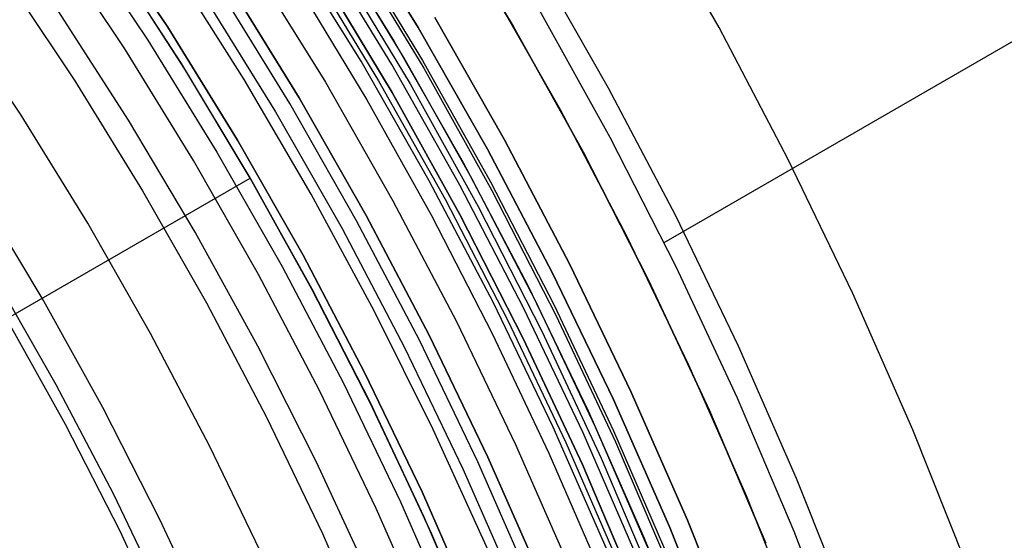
# Model space of a CAD drawing. Header units: millimetres. Extents: x 8929 to 10091, y -2708 to -1691.
# Tile 173 of 196: x 9565.99 to 9583.82, y -2029.93 to -2020.5. Entities that reach past the tile are written whole.
import ezdxf

# ---------------------------------------------------------------- set-up
doc = ezdxf.new("R2010")
doc.units = ezdxf.units.MM
for name, color, linetype in [('1', 7, 'Continuous'), ('COLOR EXT', 7, 'Continuous'), ('luz', 7, 'Continuous')]:
    doc.layers.add(name, color=color, linetype=linetype)

msp = doc.modelspace()

# ---------------------------------------------------------------- linework, layer by layer
at = {"layer": '1', "color": 7, "true_color": 0xffffff}
for p, q in [((9573.583, -2018.382, 46.606), (9574.925, -2020.616, 46.606)), ((9574.925, -2020.616, 34.804), (9573.583, -2018.382, 34.804)), ((9574.925, -2020.616, 40.705), (9573.583, -2018.382, 40.705)), ((9578.652, -2020.644, 69.704), (9577.318, -2018.302, 69.704)), ((9568.673, -2020.638, 46.153), (9567.344, -2018.64, 46.153)), ((9567.344, -2018.64, 53.153), (9568.673, -2020.638, 53.153)), ((9568.673, -2020.638, 49.653), (9567.344, -2018.64, 49.653)), ((9566.989, -2018.886, 138.188), (9568.309, -2020.871, 138.188)), ((9577.656, -2024.534, 65.998), (9587.018, -2019.129, 65.998)), ((9568.918, -2021.296, 42.804), (9567.603, -2019.27, 42.804)), ((9568.918, -2021.296, 51.854), (9567.603, -2019.27, 51.854)), ((9568.981, -2021.397, 60.904), (9567.733, -2019.464, 60.904)), ((9568.981, -2021.397, 59.909), (9567.733, -2019.464, 59.909)), ((9568.981, -2021.397, 60.406), (9567.733, -2019.464, 60.406)), ((9576.651, -2021.739, 71.704), (9575.356, -2019.465, 71.704)), ((9567.962, -2022.323, 44.653), (9566.687, -2020.342, 44.653)), ((9567.962, -2022.323, 44.653), (9566.687, -2020.342, 44.653)), ((9576.679, -2022.635, 65.998), (9575.406, -2020.338, 65.998)), ((9569.932, -2022.68, 46.153), (9568.673, -2020.638, 46.153)), ((9568.673, -2020.638, 53.153), (9569.932, -2022.68, 53.153)), ((9569.932, -2022.68, 49.653), (9568.673, -2020.638, 49.653)), ((9574.925, -2020.616, 46.606), (9576.189, -2022.896, 46.606)), ((9576.189, -2022.896, 34.804), (9574.925, -2020.616, 34.804)), ((9576.189, -2022.896, 40.705), (9574.925, -2020.616, 40.705)), ((9579.905, -2023.031, 69.704), (9578.652, -2020.644, 69.704)), ((9568.309, -2020.871, 138.188), (9569.56, -2022.901, 138.188)), ((9570.162, -2023.366, 42.804), (9568.918, -2021.296, 42.804)), ((9570.162, -2023.366, 51.854), (9568.918, -2021.296, 51.854)), ((9570.165, -2023.371, 60.904), (9568.981, -2021.397, 60.904)), ((9570.165, -2023.371, 59.909), (9568.981, -2021.397, 59.909)), ((9570.165, -2023.371, 60.406), (9568.981, -2021.397, 60.406)), ((9577.867, -2024.056, 71.704), (9576.651, -2021.739, 71.704)), ((9569.167, -2024.348, 44.653), (9567.962, -2022.323, 44.653)), ((9569.167, -2024.348, 44.653), (9567.962, -2022.323, 44.653)), ((9571.119, -2024.765, 46.153), (9569.932, -2022.68, 46.153)), ((9569.932, -2022.68, 53.153), (9571.119, -2024.765, 53.153)), ((9571.119, -2024.765, 49.653), (9569.932, -2022.68, 49.653)), ((9577.872, -2024.974, 65.998), (9576.679, -2022.635, 65.998)), ((9576.189, -2022.896, 46.606), (9577.373, -2025.218, 46.606)), ((9577.373, -2025.218, 34.804), (9576.189, -2022.896, 34.804)), ((9577.373, -2025.218, 40.705), (9576.189, -2022.896, 40.705)), ((9569.56, -2022.901, 138.188), (9570.741, -2024.972, 138.188)), ((9581.074, -2025.46, 69.704), (9579.905, -2023.031, 69.704)), ((9565.753, -2025.918, 65.998), (9570.165, -2023.371, 60.904)), ((9571.334, -2025.479, 42.804), (9570.162, -2023.366, 42.804)), ((9571.334, -2025.479, 51.854), (9570.162, -2023.366, 51.854)), ((9571.282, -2025.382, 60.904), (9570.165, -2023.371, 60.904)), ((9570.165, -2023.371, 60.904), (9570.165, -2023.371, 59.909)), ((9571.281, -2025.382, 59.909), (9570.165, -2023.371, 59.909)), ((9571.282, -2025.382, 60.406), (9570.165, -2023.371, 60.406)), ((9570.165, -2023.371, 59.909), (9570.165, -2023.371, 60.904)), ((9566.395, -2025.542, 76.403), (9565.229, -2023.601, 76.403)), ((9579.003, -2026.414, 71.704), (9577.867, -2024.056, 71.704)), ((9570.302, -2026.413, 44.653), (9569.167, -2024.348, 44.653)), ((9570.302, -2026.413, 44.653), (9569.167, -2024.348, 44.653)), ((9572.234, -2026.89, 46.153), (9571.119, -2024.765, 46.153)), ((9571.119, -2024.765, 53.153), (9572.234, -2026.89, 53.153)), ((9572.234, -2026.89, 49.653), (9571.119, -2024.765, 49.653)), ((9570.741, -2024.972, 138.188), (9571.849, -2027.084, 138.188)), ((9578.983, -2027.354, 65.998), (9577.872, -2024.974, 65.998)), ((9572.331, -2027.429, 59.909), (9571.281, -2025.382, 59.909)), ((9572.332, -2027.428, 60.904), (9571.282, -2025.382, 60.904)), ((9572.332, -2027.428, 60.406), (9571.282, -2025.382, 60.406)), ((9577.373, -2025.218, 46.606), (9578.476, -2027.58, 46.606)), ((9578.476, -2027.58, 34.804), (9577.373, -2025.218, 34.804)), ((9578.476, -2027.58, 40.705), (9577.373, -2025.218, 40.705)), ((9567.493, -2027.522, 76.403), (9566.395, -2025.542, 76.403)), ((9572.431, -2027.631, 42.804), (9571.334, -2025.479, 42.804)), ((9572.431, -2027.631, 51.854), (9571.334, -2025.479, 51.854)), ((9582.159, -2027.928, 69.704), (9581.074, -2025.46, 69.704)), ((9565.753, -2025.918, 65.998), (9566.812, -2027.827, 65.998)), ((9571.364, -2028.516, 44.653), (9570.302, -2026.413, 44.653)), ((9571.364, -2028.516, 44.653), (9570.302, -2026.413, 44.653)), ((9580.056, -2028.809, 71.704), (9579.003, -2026.414, 71.704)), ((9573.275, -2029.051, 46.153), (9572.234, -2026.89, 46.153)), ((9572.234, -2026.89, 53.153), (9573.275, -2029.051, 53.153)), ((9573.275, -2029.051, 49.653), (9572.234, -2026.89, 49.653)), ((9571.849, -2027.084, 138.188), (9572.883, -2029.232, 138.188)), ((9580.011, -2029.77, 65.998), (9578.983, -2027.354, 65.998)), ((9568.522, -2029.539, 76.403), (9567.493, -2027.522, 76.403)), ((9573.312, -2029.509, 59.909), (9572.331, -2027.429, 59.909)), ((9573.313, -2029.509, 60.904), (9572.332, -2027.428, 60.904)), ((9573.313, -2029.509, 60.406), (9572.332, -2027.428, 60.406)), ((9573.453, -2029.82, 42.804), (9572.431, -2027.631, 42.804)), ((9573.453, -2029.82, 51.854), (9572.431, -2027.631, 51.854)), ((9578.476, -2027.58, 46.606), (9579.496, -2029.979, 46.606)), ((9579.496, -2029.979, 34.804), (9578.476, -2027.58, 34.804)), ((9579.496, -2029.979, 40.705), (9578.476, -2027.58, 40.705)), ((9566.812, -2027.827, 65.998), (9567.806, -2029.771, 65.998)), ((9583.159, -2030.431, 69.704), (9582.159, -2027.928, 69.704)), ((9572.353, -2030.654, 44.653), (9571.364, -2028.516, 44.653)), ((9572.353, -2030.654, 44.653), (9571.364, -2028.516, 44.653)), ((9581.026, -2031.24, 71.704), (9580.056, -2028.809, 71.704)), ((9574.241, -2031.247, 46.153), (9573.275, -2029.051, 46.153)), ((9573.275, -2029.051, 53.153), (9574.241, -2031.247, 53.153)), ((9574.241, -2031.247, 49.653), (9573.275, -2029.051, 49.653)), ((9572.883, -2029.232, 138.188), (9573.843, -2031.414, 138.188)), ((9569.48, -2031.591, 76.403), (9568.522, -2029.539, 76.403)), ((9574.224, -2031.621, 59.909), (9573.312, -2029.509, 59.909)), ((9574.225, -2031.62, 60.904), (9573.313, -2029.509, 60.904)), ((9574.225, -2031.62, 60.406), (9573.313, -2029.509, 60.406)), ((9567.806, -2029.771, 65.998), (9568.734, -2031.748, 65.998)), ((9574.398, -2032.043, 42.804), (9573.453, -2029.82, 42.804)), ((9574.398, -2032.043, 51.854), (9573.453, -2029.82, 51.854)), ((9580.954, -2032.221, 65.998), (9580.011, -2029.77, 65.998))]:
    msp.add_line(p, q, dxfattribs=at)
at = {"layer": 'COLOR EXT', "color": 30, "true_color": 0xff8d00}
for p, q in [((9571.449, -2018.75, 34.804), (9572.772, -2020.896, 34.804)), ((9571.449, -2018.75, 28.204), (9572.772, -2020.896, 28.204)), ((9572.942, -2021.184, 21.604), (9571.632, -2019.037, 21.604)), ((9572.727, -2021.312, -28.696), (9571.422, -2019.172, -28.696)), ((9571.208, -2019.503, -4.596), (9572.485, -2021.606, -4.596)), ((9571.032, -2019.896, 19.504), (9572.272, -2021.952, 19.504)), ((9574.492, -2019.876, 34.804), (9575.774, -2022.125, 34.804)), ((9574.492, -2019.876, -30.696), (9575.774, -2022.125, -30.696)), ((9574.492, -2019.876, 2.054), (9575.774, -2022.125, 2.054)), ((9573.503, -2020.462, -28.696), (9574.765, -2022.677, -28.696)), ((9574.765, -2022.677, -30.696), (9573.503, -2020.462, -30.696)), ((9573.503, -2020.462, -29.696), (9574.765, -2022.677, -29.696)), ((9572.772, -2020.896, 34.804), (9574.019, -2023.085, 34.804)), ((9572.772, -2020.896, 28.204), (9574.019, -2023.085, 28.204)), ((9574.177, -2023.375, 21.604), (9572.942, -2021.184, 21.604)), ((9573.957, -2023.495, -28.696), (9572.727, -2021.312, -28.696)), ((9572.485, -2021.606, -4.596), (9573.69, -2023.752, -4.596)), ((9572.272, -2021.952, 19.504), (9573.443, -2024.048, 19.504)), ((9575.774, -2022.125, 34.804), (9576.977, -2024.418, 34.804)), ((9575.774, -2022.125, -30.696), (9576.977, -2024.418, -30.696)), ((9575.774, -2022.125, 2.054), (9576.977, -2024.418, 2.054)), ((9574.765, -2022.677, -28.696), (9575.95, -2024.935, -28.696)), ((9575.95, -2024.935, -30.696), (9574.765, -2022.677, -30.696)), ((9574.765, -2022.677, -29.696), (9575.95, -2024.935, -29.696)), ((9574.019, -2023.085, 34.804), (9575.19, -2025.317, 34.804)), ((9574.019, -2023.085, 28.204), (9575.19, -2025.317, 28.204)), ((9575.336, -2025.607, 21.604), (9574.177, -2023.375, 21.604)), ((9575.112, -2025.719, -28.696), (9573.957, -2023.495, -28.696)), ((9573.69, -2023.752, -4.596), (9574.821, -2025.938, -4.596)), ((9573.443, -2024.048, 19.504), (9574.543, -2026.182, 19.504)), ((9576.977, -2024.418, 34.804), (9578.1, -2026.751, 34.804)), ((9576.977, -2024.418, -30.696), (9578.1, -2026.751, -30.696)), ((9576.977, -2024.418, 2.054), (9578.1, -2026.751, 2.054)), ((9575.95, -2024.935, -28.696), (9577.056, -2027.232, -28.696)), ((9577.056, -2027.232, -30.696), (9575.95, -2024.935, -30.696)), ((9575.95, -2024.935, -29.696), (9577.056, -2027.232, -29.696)), ((9575.19, -2025.317, 34.804), (9576.284, -2027.587, 34.804)), ((9575.19, -2025.317, 28.204), (9576.284, -2027.587, 28.204)), ((9576.189, -2027.982, -28.696), (9575.112, -2025.719, -28.696)), ((9576.417, -2027.878, 21.604), (9575.336, -2025.607, 21.604)), ((9574.821, -2025.938, -4.596), (9575.878, -2028.16, -4.596)), ((9574.543, -2026.182, 19.504), (9575.572, -2028.352, 19.504)), ((9578.1, -2026.751, 34.804), (9579.142, -2029.121, 34.804)), ((9578.1, -2026.751, -30.696), (9579.142, -2029.121, -30.696)), ((9578.1, -2026.751, 2.054), (9579.142, -2029.121, 2.054)), ((9577.056, -2027.232, -28.696), (9578.082, -2029.565, -28.696)), ((9578.082, -2029.565, -30.696), (9577.056, -2027.232, -30.696)), ((9577.056, -2027.232, -29.696), (9578.082, -2029.565, -29.696)), ((9576.284, -2027.587, 34.804), (9577.298, -2029.894, 34.804)), ((9576.284, -2027.587, 28.204), (9577.298, -2029.894, 28.204)), ((9577.419, -2030.185, 21.604), (9576.417, -2027.878, 21.604)), ((9577.188, -2030.281, -28.696), (9576.189, -2027.982, -28.696)), ((9575.878, -2028.16, -4.596), (9576.858, -2030.417, -4.596)), ((9575.572, -2028.352, 19.504), (9576.528, -2030.554, 19.504)), ((9579.142, -2029.121, 34.804), (9580.102, -2031.525, 34.804)), ((9579.142, -2029.121, -30.696), (9580.102, -2031.525, -30.696)), ((9579.142, -2029.121, 2.054), (9580.102, -2031.525, 2.054)), ((9578.082, -2029.565, -28.696), (9579.027, -2031.933, -28.696)), ((9579.027, -2031.933, -30.696), (9578.082, -2029.565, -30.696)), ((9578.082, -2029.565, -29.696), (9579.027, -2031.933, -29.696)), ((9577.298, -2029.894, 34.804), (9578.232, -2032.235, 34.804)), ((9577.298, -2029.894, 28.204), (9578.232, -2032.235, 28.204))]:
    msp.add_line(p, q, dxfattribs=at)
at = {"layer": 'luz', "color": 7, "true_color": 0xffffff}
for p, q in [((9571.87, -2018.481, -30.696), (9573.202, -2020.641, -30.696)), ((9573.202, -2020.641, -28.896), (9571.87, -2018.481, -28.896)), ((9573.202, -2020.641, -29.796), (9571.87, -2018.481, -29.796)), ((9567.892, -2021.029, -29.289), (9566.577, -2019.052, -29.289)), ((9572.17, -2021.253, -30.696), (9570.86, -2019.128, -30.696)), ((9571.976, -2019.083, -27.021), (9573.281, -2021.237, -27.033)), ((9571.976, -2019.083, -25.021), (9573.281, -2021.237, -25.033)), ((9571.996, -2019.21, -26.935), (9573.306, -2021.38, -26.947)), ((9571.996, -2019.21, -24.935), (9573.306, -2021.38, -24.947)), ((9571.996, -2019.21, -27.109), (9573.306, -2021.38, -27.12)), ((9571.996, -2019.21, -25.109), (9573.306, -2021.38, -25.12)), ((9571.748, -2019.488, -26.73), (9573.057, -2021.664, -26.742)), ((9571.748, -2019.488, -24.73), (9573.057, -2021.664, -24.742)), ((9571.748, -2019.488, -27.316), (9573.057, -2021.664, -27.328)), ((9571.748, -2019.488, -25.316), (9573.057, -2021.664, -25.328)), ((9565.692, -2019.663, -29.575), (9566.986, -2021.609, -29.575)), ((9570.054, -2021.586, -26.421), (9568.772, -2019.557, -26.421)), ((9570.228, -2019.532, -31.218), (9571.524, -2021.635, -31.218)), ((9572.735, -2021.822, -26.536), (9571.434, -2019.66, -26.525)), ((9572.735, -2021.822, -24.536), (9571.434, -2019.66, -24.525)), ((9571.434, -2019.66, -27.525), (9572.735, -2021.822, -27.536)), ((9571.434, -2019.66, -25.525), (9572.735, -2021.822, -25.536)), ((9572.735, -2021.822, -23.196), (9571.434, -2019.66, -23.196)), ((9571.434, -2019.66, -28.896), (9572.735, -2021.822, -28.896)), ((9572.735, -2021.822, -23.94), (9571.434, -2019.66, -23.94)), ((9572.735, -2021.822, -25.946), (9571.434, -2019.66, -25.946)), ((9572.735, -2021.822, -28.052), (9571.434, -2019.66, -28.052)), ((9571.051, -2021.916, -25.957), (9569.765, -2019.829, -25.957)), ((9569.765, -2019.829, -23.196), (9571.051, -2021.916, -23.196)), ((9571.051, -2021.916, -24.577), (9569.765, -2019.829, -24.577)), ((9570.879, -2022.018, -30.696), (9569.597, -2019.937, -30.696)), ((9569.344, -2020.099, -26.457), (9570.621, -2022.17, -26.457)), ((9566.015, -2022.231, -29.883), (9564.743, -2020.318, -29.883)), ((9573.202, -2020.641, -30.696), (9574.458, -2022.845, -30.696)), ((9574.458, -2022.845, -28.896), (9573.202, -2020.641, -28.896)), ((9574.458, -2022.845, -29.796), (9573.202, -2020.641, -29.796)), ((9569.138, -2023.05, -29.289), (9567.892, -2021.029, -29.289)), ((9573.405, -2023.421, -30.696), (9572.17, -2021.253, -30.696)), ((9573.281, -2021.237, -27.033), (9574.511, -2023.435, -27.044)), ((9573.281, -2021.237, -25.033), (9574.511, -2023.435, -25.044)), ((9573.306, -2021.38, -26.947), (9574.54, -2023.595, -26.958)), ((9573.306, -2021.38, -24.947), (9574.54, -2023.595, -24.958)), ((9573.306, -2021.38, -27.12), (9574.54, -2023.595, -27.131)), ((9573.306, -2021.38, -25.12), (9574.54, -2023.595, -25.131)), ((9566.986, -2021.609, -29.575), (9568.213, -2023.598, -29.575)), ((9571.266, -2023.659, -26.421), (9570.054, -2021.586, -26.421)), ((9571.524, -2021.635, -31.218), (9572.747, -2023.781, -31.218)), ((9573.96, -2024.027, -26.548), (9572.735, -2021.822, -26.536)), ((9573.96, -2024.027, -24.548), (9572.735, -2021.822, -24.536)), ((9572.735, -2021.822, -27.536), (9573.96, -2024.027, -27.548)), ((9572.735, -2021.822, -25.536), (9573.96, -2024.027, -25.548)), ((9573.96, -2024.028, -23.196), (9572.735, -2021.822, -23.196)), ((9572.735, -2021.822, -28.896), (9573.96, -2024.028, -28.896)), ((9573.96, -2024.028, -23.94), (9572.735, -2021.822, -23.94)), ((9573.96, -2024.028, -25.946), (9572.735, -2021.822, -25.946)), ((9573.96, -2024.028, -28.052), (9572.735, -2021.822, -28.052)), ((9573.057, -2021.664, -26.742), (9574.288, -2023.883, -26.753)), ((9573.057, -2021.664, -24.742), (9574.288, -2023.883, -24.753)), ((9573.057, -2021.664, -27.328), (9574.288, -2023.883, -27.34)), ((9573.057, -2021.664, -25.328), (9574.288, -2023.883, -25.34)), ((9572.264, -2024.045, -25.957), (9571.051, -2021.916, -25.957)), ((9571.051, -2021.916, -23.196), (9572.264, -2024.045, -23.196)), ((9572.264, -2024.045, -24.577), (9571.051, -2021.916, -24.577)), ((9570.621, -2022.17, -26.457), (9571.826, -2024.285, -26.457)), ((9572.089, -2024.141, -30.696), (9570.879, -2022.018, -30.696)), ((9567.221, -2024.186, -29.883), (9566.015, -2022.231, -29.883)), ((9574.458, -2022.845, -30.696), (9575.637, -2025.092, -30.696)), ((9575.637, -2025.092, -28.896), (9574.458, -2022.845, -28.896)), ((9575.637, -2025.092, -29.796), (9574.458, -2022.845, -29.796)), ((9570.313, -2025.113, -29.289), (9569.138, -2023.05, -29.289)), ((9574.565, -2025.631, -30.696), (9573.405, -2023.421, -30.696)), ((9568.213, -2023.598, -29.575), (9569.369, -2025.629, -29.575)), ((9574.511, -2023.435, -27.044), (9575.665, -2025.673, -27.055)), ((9574.511, -2023.435, -25.044), (9575.665, -2025.673, -25.055)), ((9574.54, -2023.595, -26.958), (9575.697, -2025.851, -26.969)), ((9574.54, -2023.595, -24.958), (9575.697, -2025.851, -24.969)), ((9574.54, -2023.595, -27.131), (9575.697, -2025.851, -27.143)), ((9574.54, -2023.595, -25.131), (9575.697, -2025.851, -25.143)), ((9572.407, -2025.771, -26.421), (9571.266, -2023.659, -26.421)), ((9572.747, -2023.781, -31.218), (9573.895, -2025.968, -31.218)), ((9574.288, -2023.883, -26.753), (9575.442, -2026.145, -26.764)), ((9574.288, -2023.883, -24.753), (9575.442, -2026.145, -24.764)), ((9574.288, -2023.883, -27.34), (9575.442, -2026.145, -27.351)), ((9574.288, -2023.883, -25.34), (9575.442, -2026.145, -25.351)), ((9573.225, -2026.305, -30.696), (9572.089, -2024.141, -30.696)), ((9573.404, -2026.215, -25.957), (9572.264, -2024.045, -25.957)), ((9572.264, -2024.045, -23.196), (9573.404, -2026.215, -23.196)), ((9573.404, -2026.215, -24.577), (9572.264, -2024.045, -24.577)), ((9575.107, -2026.274, -26.56), (9573.96, -2024.027, -26.548)), ((9575.107, -2026.274, -24.56), (9573.96, -2024.027, -24.548)), ((9573.96, -2024.027, -27.548), (9575.107, -2026.274, -27.56)), ((9573.96, -2024.027, -25.548), (9575.107, -2026.274, -25.56)), ((9575.107, -2026.275, -23.196), (9573.96, -2024.028, -23.196)), ((9573.96, -2024.028, -28.896), (9575.107, -2026.275, -28.896)), ((9575.107, -2026.275, -23.94), (9573.96, -2024.028, -23.94)), ((9575.107, -2026.275, -25.946), (9573.96, -2024.028, -25.946)), ((9575.107, -2026.275, -28.052), (9573.96, -2024.028, -28.052)), ((9568.358, -2026.182, -29.883), (9567.221, -2024.186, -29.883)), ((9571.826, -2024.285, -26.457), (9572.957, -2026.44, -26.457)), ((9566.65, -2027.117, -28.82), (9565.546, -2025.179, -28.82)), ((9571.416, -2027.215, -29.289), (9570.313, -2025.113, -29.289)), ((9575.637, -2025.092, -30.696), (9576.738, -2027.378, -30.696)), ((9576.738, -2027.378, -28.896), (9575.637, -2025.092, -28.896)), ((9576.738, -2027.378, -29.796), (9575.637, -2025.092, -29.796)), ((9569.369, -2025.629, -29.575), (9570.455, -2027.698, -29.575)), ((9575.648, -2027.88, -30.696), (9574.565, -2025.631, -30.696)), ((9575.665, -2025.673, -27.055), (9576.742, -2027.95, -27.066)), ((9575.665, -2025.673, -25.055), (9576.742, -2027.95, -25.066)), ((9573.475, -2027.922, -26.421), (9572.407, -2025.771, -26.421)), ((9575.697, -2025.851, -26.969), (9576.775, -2028.146, -26.981)), ((9575.697, -2025.851, -24.969), (9576.775, -2028.146, -24.981)), ((9575.697, -2025.851, -27.143), (9576.775, -2028.146, -27.154)), ((9575.697, -2025.851, -25.143), (9576.775, -2028.146, -25.154)), ((9573.895, -2025.968, -31.218), (9574.967, -2028.194, -31.218)), ((9569.426, -2028.216, -29.883), (9568.358, -2026.182, -29.883)), ((9574.467, -2028.424, -25.957), (9573.404, -2026.215, -25.957)), ((9573.404, -2026.215, -23.196), (9574.467, -2028.424, -23.196)), ((9574.467, -2028.424, -24.577), (9573.404, -2026.215, -24.577)), ((9576.176, -2028.56, -26.571), (9575.107, -2026.274, -26.56)), ((9576.176, -2028.56, -24.571), (9575.107, -2026.274, -24.56)), ((9575.107, -2026.274, -27.56), (9576.176, -2028.56, -27.571)), ((9575.107, -2026.274, -25.56), (9576.176, -2028.56, -25.571)), ((9576.176, -2028.56, -23.196), (9575.107, -2026.275, -23.196)), ((9575.107, -2026.275, -28.896), (9576.176, -2028.56, -28.896)), ((9576.176, -2028.56, -23.94), (9575.107, -2026.275, -23.94)), ((9576.176, -2028.56, -25.946), (9575.107, -2026.275, -25.946)), ((9576.176, -2028.56, -28.052), (9575.107, -2026.275, -28.052)), ((9575.442, -2026.145, -26.764), (9576.517, -2028.445, -26.776)), ((9575.442, -2026.145, -24.764), (9576.517, -2028.445, -24.776)), ((9575.442, -2026.145, -27.351), (9576.517, -2028.445, -27.362)), ((9575.442, -2026.145, -25.351), (9576.517, -2028.445, -25.362)), ((9572.957, -2026.44, -26.457), (9574.013, -2028.633, -26.457)), ((9574.285, -2028.507, -30.696), (9573.225, -2026.305, -30.696)), ((9567.686, -2029.091, -28.82), (9566.65, -2027.117, -28.82)), ((9572.446, -2029.354, -29.289), (9571.416, -2027.215, -29.289)), ((9576.738, -2027.378, -30.696), (9577.759, -2029.701, -30.696)), ((9577.759, -2029.701, -28.896), (9576.738, -2027.378, -28.896)), ((9577.759, -2029.701, -29.796), (9576.738, -2027.378, -29.796)), ((9570.455, -2027.698, -29.575), (9571.47, -2029.804, -29.575)), ((9576.652, -2030.165, -30.696), (9575.648, -2027.88, -30.696)), ((9574.469, -2030.107, -26.421), (9573.475, -2027.922, -26.421)), ((9576.742, -2027.95, -27.066), (9577.739, -2030.263, -27.077)), ((9576.742, -2027.95, -25.066), (9577.739, -2030.263, -25.077)), ((9570.422, -2030.286, -29.883), (9569.426, -2028.216, -29.883)), ((9574.967, -2028.194, -31.218), (9575.961, -2030.455, -31.218)), ((9576.775, -2028.146, -26.981), (9577.772, -2030.476, -26.992)), ((9576.775, -2028.146, -24.981), (9577.772, -2030.476, -24.992)), ((9576.775, -2028.146, -27.154), (9577.772, -2030.476, -27.165)), ((9576.775, -2028.146, -25.154), (9577.772, -2030.476, -25.165)), ((9575.454, -2030.667, -25.957), (9574.467, -2028.424, -25.957)), ((9574.467, -2028.424, -23.196), (9575.454, -2030.667, -23.196)), ((9575.454, -2030.667, -24.577), (9574.467, -2028.424, -24.577)), ((9575.269, -2030.745, -30.696), (9574.285, -2028.507, -30.696)), ((9577.164, -2030.881, -26.582), (9576.176, -2028.56, -26.571)), ((9577.164, -2030.881, -24.582), (9576.176, -2028.56, -24.571)), ((9576.176, -2028.56, -27.571), (9577.164, -2030.881, -27.582)), ((9576.176, -2028.56, -25.571), (9577.164, -2030.881, -25.582)), ((9577.164, -2030.881, -23.196), (9576.176, -2028.56, -23.196)), ((9576.176, -2028.56, -28.896), (9577.164, -2030.881, -28.896)), ((9577.164, -2030.881, -23.94), (9576.176, -2028.56, -23.94)), ((9577.164, -2030.881, -25.946), (9576.176, -2028.56, -25.946)), ((9577.164, -2030.881, -28.052), (9576.176, -2028.56, -28.052)), ((9576.517, -2028.445, -26.776), (9577.51, -2030.781, -26.787)), ((9576.517, -2028.445, -24.776), (9577.51, -2030.781, -24.787)), ((9576.517, -2028.445, -27.362), (9577.51, -2030.781, -27.373)), ((9576.517, -2028.445, -25.362), (9577.51, -2030.781, -25.373)), ((9574.013, -2028.633, -26.457), (9574.992, -2030.861, -26.457)), ((9568.654, -2031.101, -28.82), (9567.686, -2029.091, -28.82)), ((9573.402, -2031.528, -29.289), (9572.446, -2029.354, -29.289)), ((9571.47, -2029.804, -29.575), (9572.41, -2031.943, -29.575)), ((9577.759, -2029.701, -30.696), (9578.7, -2032.057, -30.696)), ((9578.7, -2032.057, -28.896), (9577.759, -2029.701, -28.896)), ((9578.7, -2032.057, -29.796), (9577.759, -2029.701, -29.796))]:
    msp.add_line(p, q, dxfattribs=at)

doc.saveas('drawing.dxf')
